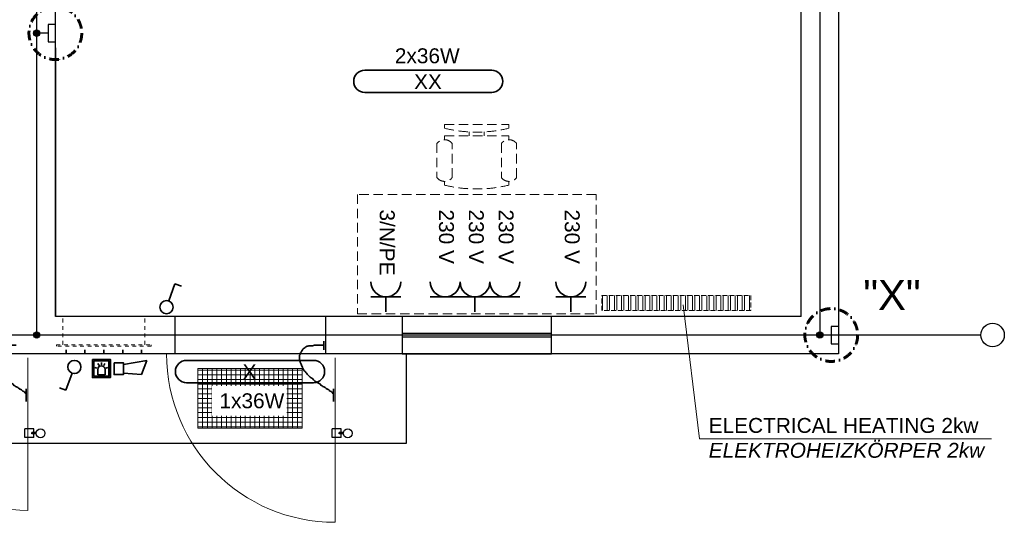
# Model space of a CAD drawing. Header units: millimetres. Extents: x -33264 to 5161179, y -3824 to 50989.
# Tile 16 of 25: x 10744 to 17345, y -2341 to 1027. Entities that reach past the tile are written whole.
import ezdxf

# ---------------------------------------------------------------- set-up
doc = ezdxf.new("R2010")
doc.units = ezdxf.units.MM
for name, pattern in [('ACAD_ISO12W100', [21, 12, -3, 0, -3, 0, -3]), ('DASHDOT', [25.4, 12.7, -6.35, 0, -6.35]), ('HIDDEN', [9.525, 6.35, -3.175]), ('JIS_02_1.0', [2, 1, -1])]:
    doc.linetypes.add(name, pattern=pattern)
for name, color, linetype, lineweight in [('Beleuchtung', 5, 'ACAD_ISO12W100', 35), ('Elektroinstallation', 7, 'Continuous', 35), ('H01N2 1x50', 4, 'Continuous', 35), ('Trennstelle', 36, 'Continuous', 35), ('verz. Bandstahl 30x3_5mm im Beton', 5, 'GRENZE1', 35)]:
    doc.layers.add(name, color=color, linetype=linetype, lineweight=lineweight)
doc.layers.add('Beschriftung', color=7, linetype='Continuous')
doc.styles.add('LBB3.5M1000', font='isocp.shx', dxfattribs={"height": 3.5})
doc.linetypes.add('GRENZE1', pattern='A,6.35,-2.54,[133,ltypeshp.shx,S=2.54,R=0,X=-2.54,Y=0],-2.54,25.4', length=36.83)

msp = doc.modelspace()

# ---------------------------------------------------------------- hatches: boundary and pattern name
at = {"linetype": 'HIDDEN', "lineweight": 9, "ltscale": 5}
h = msp.add_hatch(dxfattribs=at)
h.set_pattern_fill('ANSI32', color=253, scale=5, angle=225)
h.set_pattern_definition([(270, (62228.88, -1978.463), (47.625, -9e-15), []), (270, (62213.005, -1994.34), (47.625, -9e-15), [])])
h.paths.add_polyline_path([(14645.84, -820.908), (15645.84, -820.908), (15645.84, -920.908), (14645.84, -920.908)])
at = {"linetype": 'Continuous', "lineweight": 9, "ltscale": 10}
h = msp.add_hatch(dxfattribs=at)
h.set_pattern_fill('ANSI37', color=253, scale=10, angle=45)
h.set_pattern_definition([(90, (12288.34, -1510.657), (-31.75, 5e-15), []), (180, (12288.34, -1510.657), (-5e-15, -31.75), [])])
h.paths.add_polyline_path([(11938.34, -1710.657), (12638.34, -1710.657), (12638.34, -1310.657), (11938.34, -1310.657)])
at = {"layer": 'Beschriftung', "lineweight": -3, "true_color": 0xa02128}
h = msp.add_hatch(color=244, dxfattribs=at)
h.dxf.hatch_style = 1
h.paths.add_polyline_path([(11352.363, -1249.478), (11231.347, -1249.478), (11231.347, -1370.495), (11352.363, -1370.495)])
h.paths.add_polyline_path([(11342.32, -1259.521), (11342.32, -1360.452), (11241.389, -1360.452), (11241.389, -1259.521)], flags=16)
h.paths.add_polyline_path([(11316.368, -1315.877), (11316.368, -1352.004), (11267.342, -1352.004), (11267.342, -1315.877, -1)], flags=0)
at = {"layer": 'verz. Bandstahl 30x3_5mm im Beton', "lineweight": -3, "ltscale": 20}
h = msp.add_hatch(color=256, dxfattribs=at)
h.dxf.hatch_style = 1
edge = h.paths.add_edge_path()
edge.add_arc((10858.34, 937.417), 21.435, 0, 360)
h = msp.add_hatch(color=256, dxfattribs=at)
h.dxf.hatch_style = 1
edge = h.paths.add_edge_path()
edge.add_arc((10858.34, -1085.657), 21.435, 0, 360)
h = msp.add_hatch(color=256, dxfattribs=at)
h.dxf.hatch_style = 1
edge = h.paths.add_edge_path()
edge.add_arc((16108.34, -1085.657), 21.435, 0, 360)

# ---------------------------------------------------------------- linework, layer by layer
for p, q in [((16233.34, 10989.343), (16233.34, -1210.657)), ((15983.34, -960.657), (15983.34, 5389.343)), ((10983.34, -960.657), (10983.34, 3889.343)), ((10983.34, 839.343), (10983.34, -960.657)), ((15983.34, -960.657), (10983.34, -960.657)), ((11783.34, -960.657), (11783.34, -1210.657)), ((12793.34, -960.657), (12793.34, -1210.657)), ((13308.34, -1072.467), (14308.34, -1072.467)), ((13308.34, -1098.383), (14308.34, -1098.383)), ((16233.34, -1210.657), (8883.34, -1210.657)), ((13338.34, -1810.657), (13338.34, -1210.657)), ((8883.34, -1810.657), (13338.34, -1810.657))]:
    msp.add_line(p, q)
at = {"color": 253, "linetype": 'HIDDEN', "lineweight": 9, "ltscale": 10}
for p, q in [((13592.44, 325), (13592.44, 299.6)), ((13592.44, 325), (14024.24, 325)), ((13757.54, 248.8), (13757.54, 275.839)), ((13859.14, 275.277), (13859.14, 248.8)), ((14024.24, 325), (14024.24, 299.6)), ((13592.44, 248.8), (13592.44, 223.4)), ((13592.44, 248.8), (14024.24, 248.8)), ((14024.24, 248.8), (14024.24, 223.4)), ((13541.64, 198), (13541.64, -30.6)), ((13643.24, -30.6), (13643.24, 198)), ((13973.44, 198), (13973.44, -30.6)), ((14075.04, -30.6), (14075.04, 198)), ((13592.44, -56), (13592.44, -81.4)), ((14024.24, -56), (14024.24, -81.4))]:
    msp.add_line(p, q, dxfattribs=at)
at = {"linetype": 'JIS_02_1.0', "lineweight": 18, "ltscale": 25}
for p, q in [((11033.34, -1150.657), (11033.34, -960.657)), ((11583.34, -1150.657), (11583.34, -960.657)), ((11053.34, -1210.657), (11053.34, -1160.657)), ((11058.34, -1210.657), (11058.34, -1160.657)), ((11178.34, -1210.657), (11178.34, -1160.657)), ((11183.34, -1210.657), (11183.34, -1160.657)), ((11305.84, -1210.657), (11305.84, -1160.657)), ((11310.84, -1210.657), (11310.84, -1160.657)), ((11433.34, -1210.657), (11433.34, -1160.657)), ((11438.34, -1210.657), (11438.34, -1160.657)), ((11558.34, -1210.657), (11558.34, -1160.657)), ((11563.34, -1210.657), (11563.34, -1160.657))]:
    msp.add_line(p, q, dxfattribs=at)
at = {"color": 251, "lineweight": 5}
for p, q in [((10798.34, -1237.657), (10798.34, -2260.657)), ((12858.34, -1237.657), (12858.34, -2340.657))]:
    msp.add_line(p, q, dxfattribs=at)
at = {"linetype": 'Continuous'}
for p, q in [((10838.931, -1713.375), (10778.931, -1713.375)), ((10778.931, -1773.375), (10778.931, -1713.375)), ((10838.931, -1738.375), (10838.931, -1713.375)), ((12898.931, -1713.375), (12838.931, -1713.375)), ((12838.931, -1773.375), (12838.931, -1713.375)), ((12898.931, -1738.375), (12898.931, -1713.375)), ((10838.931, -1773.375), (10778.931, -1773.375)), ((10854.365, -1738.375), (10825.401, -1738.375)), ((10825.401, -1748.375), (10825.401, -1738.375)), ((10854.17, -1748.375), (10825.401, -1748.375)), ((10838.931, -1773.375), (10838.931, -1748.375)), ((12898.931, -1773.375), (12838.931, -1773.375)), ((12914.365, -1738.375), (12885.401, -1738.375)), ((12885.401, -1748.375), (12885.401, -1738.375)), ((12914.17, -1748.375), (12885.401, -1748.375)), ((12898.931, -1773.375), (12898.931, -1748.375))]:
    msp.add_line(p, q, dxfattribs=at)
at = {"color": 253, "linetype": 'HIDDEN', "lineweight": 9, "ltscale": 10}
msp.add_lwpolyline([(13008.34, -944.051), (14608.34, -944.051), (14608.34, -144.051), (13008.34, -144.051)], close=True, dxfattribs=at)
at = {"color": 253, "linetype": 'HIDDEN', "lineweight": 9, "ltscale": 5}
msp.add_lwpolyline([(14645.84, -820.908), (15645.84, -820.908), (15645.84, -920.908), (14645.84, -920.908)], close=True, dxfattribs=at)
msp.add_lwpolyline([(13308.34, -1210.657), (14308.34, -1210.657), (14308.34, -960.657), (13308.34, -960.657)], close=True)
at = {"linetype": 'JIS_02_1.0', "lineweight": 18, "ltscale": 25}
msp.add_lwpolyline([(10991.34, -1150.657), (11625.34, -1150.657), (11625.34, -1160.657), (10991.34, -1160.657)], close=True, dxfattribs=at)
at = {"color": 253, "linetype": 'Continuous', "lineweight": 9, "ltscale": 10}
msp.add_lwpolyline([(11938.34, -1710.657), (12638.34, -1710.657), (12638.34, -1310.657), (11938.34, -1310.657)], close=True, dxfattribs=at)
msp.add_circle((12288.34, -1510.657), 30.15, dxfattribs=at)
at = {"linetype": 'Continuous'}
for centre in [(10883.843, -1743.952), (12943.843, -1743.952)]:
    msp.add_circle(centre, 30, dxfattribs=at)
at = {"color": 253, "linetype": 'HIDDEN', "lineweight": 9, "ltscale": 10}
for centre, radius, start, end in [((13808.34, 1204.475), 930.275, 256.5803, 283.4197), ((13592.44, 159.9), 63.5, 36.8699, 143.1301), ((14024.24, 159.9), 63.5, 36.8699, 143.1301), ((13592.44, 7.5), 63.5, 216.8699, 323.1301), ((14024.24, 7.5), 63.5, 216.8699, 323.1301), ((13808.34, 823.475), 930.275, 256.5803, 283.4197)]:
    msp.add_arc(centre, radius, start, end, dxfattribs=at)
at = {"color": 251, "lineweight": 5}
for centre, radius in [((10798.34, -1210.657), 1050), ((12858.34, -1210.657), 1130)]:
    msp.add_arc(centre, radius, 180, 270, dxfattribs=at)
at = {"layer": 'Beleuchtung', "linetype": 'Continuous', "ltscale": 10}
for points in [[(13908.34, 539.343), (13058.34, 539.343, -1), (13058.34, 689.343), (13908.34, 689.343, -1)], [(11863.34, -1405.539, -1), (11863.34, -1255.539), (12713.34, -1255.539, -1), (12713.34, -1405.539)]]:
    msp.add_lwpolyline(points, format="xyb", close=True, dxfattribs=at)
at = {"layer": 'Beschriftung', "lineweight": 5}
for q in [(15193.083, -884.332), (17258.437, -1782.142)]:
    msp.add_line((15301.254, -1782.142), q, dxfattribs=at)
at = {"layer": 'Beschriftung', "linetype": 'DASHDOT', "lineweight": 60, "ltscale": 5}
for centre in [(10983.34, 937.417), (16184.936, -1085.657)]:
    msp.add_circle(centre, 177.001, dxfattribs=at)
at = {"layer": 'Elektroinstallation'}
for p, q in [((11743.723, -857.233), (11785.273, -743.073)), ((11785.273, -743.073), (11828.587, -758.838)), ((13299.263, -829.969), (13099.263, -829.969)), ((13199.263, -929.969), (13199.263, -829.969)), ((13696.283, -829.969), (13496.283, -829.969)), ((13896.283, -829.969), (13696.283, -829.969)), ((13796.283, -929.969), (13796.283, -829.969)), ((14096.283, -829.969), (13896.283, -829.969)), ((14539.328, -829.969), (14339.328, -829.969)), ((14439.328, -929.969), (14439.328, -829.969)), ((11261.611, -1307.773), (11247.476, -1303.986)), ((11267.342, -1315.877), (11267.342, -1352.004)), ((11276.199, -1288.761), (11268.883, -1276.088)), ((11292.162, -1284.568), (11292.162, -1269.934)), ((11307.511, -1288.761), (11314.827, -1276.088)), ((11316.368, -1352.004), (11316.368, -1315.877)), ((11322.099, -1307.773), (11336.234, -1303.986)), ((11439.775, -1283.685), (11596.328, -1256.08)), ((11596.328, -1256.08), (11561.746, -1351.094)), ((11095.704, -1341.379), (11054.154, -1455.539)), ((11267.342, -1352.004), (11316.368, -1352.004)), ((11561.746, -1351.094), (11439.775, -1340.423)), ((11054.154, -1455.539), (11010.84, -1439.774))]:
    msp.add_line(p, q, dxfattribs=at)
for points in [[(11231.347, -1249.478), (11352.363, -1249.478), (11352.363, -1370.495), (11231.347, -1370.495)], [(11241.389, -1360.452), (11342.32, -1360.452), (11342.32, -1259.521), (11241.389, -1259.521)], [(11376.598, -1271.26), (11439.775, -1271.26), (11439.775, -1350.203), (11376.598, -1350.203)]]:
    msp.add_lwpolyline(points, close=True, dxfattribs=at)
for centre in [(11728.587, -898.818), (11110.84, -1299.793)]:
    msp.add_circle(centre, 44.255, dxfattribs=at)
for centre, radius, start, end in [((13199.263, -729.969), 100, 180, 0), ((13596.283, -729.969), 100, 180, 0), ((13796.283, -729.969), 100, 180, 0), ((13996.283, -729.969), 100, 180, 0), ((14439.328, -729.969), 100, 180, 0), ((11291.855, -1315.877), 24.513, 0, 180)]:
    msp.add_arc(centre, radius, start, end, dxfattribs=at)
at = {"layer": 'H01N2 1x50', "linetype": 'Continuous'}
for p, q in [((12783.879, -1126.392), (12783.879, -1184.757)), ((10788.06, -1445.454), (10788.06, -1531.056)), ((12848.06, -1445.454), (12848.06, -1531.056))]:
    msp.add_line(p, q, dxfattribs=at)
for points in [[(10719.868, -1153.629), (10718.531, -1153.629), (10717.194, -1153.629), (10715.857, -1153.629), (10709.171, -1153.629), (10702.486, -1153.629), (10695.8, -1153.629), (10687.778, -1153.629), (10679.755, -1153.629), (10671.732, -1153.629), (10667.721, -1153.629), (10663.71, -1153.629), (10659.698, -1153.629), (10655.482, -1153.629), (10651.88, -1157.52), (10647.664, -1157.52), (10644.99, -1157.52), (10642.316, -1157.52), (10639.642, -1157.52), (10635.63, -1157.52), (10631.619, -1157.52), (10627.608, -1157.52), (10623.392, -1157.52), (10619.652, -1160.65), (10615.574, -1161.411), (10614.28, -1161.652), (10612.84, -1160.978), (10611.563, -1161.411), (10608.724, -1162.374), (10606.134, -1163.771), (10603.54, -1165.302), (10599.371, -1167.764), (10594.935, -1169.758), (10591.506, -1173.084), (10590.169, -1174.381), (10588.832, -1175.678), (10587.495, -1176.975), (10584.82, -1179.569), (10581.663, -1181.804), (10579.472, -1184.757), (10577.756, -1187.07), (10576.798, -1189.945), (10575.461, -1192.539), (10574.124, -1195.133), (10572.787, -1197.727), (10571.449, -1200.321), (10570.596, -1201.977), (10568.292, -1202.556), (10567.438, -1204.212), (10565.553, -1207.869), (10565.017, -1212.156), (10563.427, -1215.885), (10562.299, -1218.53), (10559.415, -1220.749), (10559.415, -1223.667), (10559.415, -1226.261), (10559.415, -1228.855), (10559.415, -1231.449), (10559.415, -1235.34), (10559.415, -1239.231), (10559.415, -1243.122), (10559.415, -1245.716), (10559.415, -1248.31), (10559.415, -1250.904), (10559.415, -1255.018), (10561.892, -1258.749), (10563.427, -1262.577), (10566.043, -1269.104), (10568.892, -1275.506), (10571.449, -1282.032), (10572.949, -1285.859), (10573.576, -1290.048), (10575.461, -1293.705), (10578.135, -1298.893), (10580.809, -1304.081), (10583.483, -1309.269), (10586.158, -1314.457), (10588.832, -1319.645), (10591.506, -1324.833), (10593.213, -1328.144), (10597.086, -1329.819), (10599.529, -1332.615), (10605.041, -1338.922), (10609.951, -1345.793), (10615.574, -1352.07), (10620.558, -1357.634), (10625.907, -1362.822), (10631.619, -1367.634), (10635.281, -1370.719), (10639.875, -1372.55), (10643.653, -1375.416), (10651.019, -1381.003), (10655.888, -1389.813), (10663.71, -1394.871), (10666.205, -1396.485), (10669.192, -1397.24), (10671.732, -1398.762), (10675.815, -1401.208), (10679.468, -1404.459), (10683.766, -1406.544), (10686.44, -1407.841), (10689.115, -1409.138), (10691.789, -1410.435), (10694.463, -1411.732), (10697.137, -1413.029), (10699.811, -1414.326), (10702.437, -1415.599), (10701.573, -1420.352), (10703.823, -1422.108), (10706.114, -1423.895), (10709.554, -1424.211), (10711.845, -1425.999), (10713.281, -1427.119), (10714.35, -1428.835), (10715.857, -1429.89), (10720.664, -1433.256), (10727.094, -1434.305), (10731.902, -1437.672), (10733.409, -1438.727), (10734.519, -1440.418), (10735.913, -1441.563), (10738.138, -1443.388), (10741.673, -1443.811), (10743.936, -1445.454), (10744.923, -1446.17), (10742.769, -1448.779), (10743.936, -1449.345), (10745.139, -1449.928), (10746.723, -1448.882), (10747.947, -1449.345), (10750.667, -1450.374), (10753.54, -1451.367), (10755.97, -1453.236), (10757.493, -1454.407), (10758.508, -1456.009), (10759.981, -1457.127), (10763.759, -1459.992), (10768.179, -1462.183), (10772.015, -1464.909), (10773.511, -1465.972), (10774.632, -1467.675), (10776.026, -1468.8), (10777.027, -1469.607), (10779.078, -1467.869), (10780.038, -1468.8), (10780.969, -1469.703), (10779.496, -1471.696), (10780.038, -1472.691), (10780.816, -1474.119), (10784.049, -1474.719), (10784.049, -1476.582), (10784.049, -1477.879), (10784.049, -1479.176), (10784.049, -1480.473)], [(12779.868, -1153.629), (12778.531, -1153.629), (12777.194, -1153.629), (12775.857, -1153.629), (12769.171, -1153.629), (12762.486, -1153.629), (12755.8, -1153.629), (12747.778, -1153.629), (12739.755, -1153.629), (12731.732, -1153.629), (12727.721, -1153.629), (12723.71, -1153.629), (12719.698, -1153.629), (12715.482, -1153.629), (12711.88, -1157.52), (12707.664, -1157.52), (12704.99, -1157.52), (12702.316, -1157.52), (12699.642, -1157.52), (12695.63, -1157.52), (12691.619, -1157.52), (12687.608, -1157.52), (12683.392, -1157.52), (12679.652, -1160.65), (12675.574, -1161.411), (12674.28, -1161.652), (12672.84, -1160.978), (12671.563, -1161.411), (12668.724, -1162.374), (12666.134, -1163.771), (12663.54, -1165.302), (12659.371, -1167.764), (12654.935, -1169.758), (12651.506, -1173.084), (12650.169, -1174.381), (12648.832, -1175.678), (12647.495, -1176.975), (12644.82, -1179.569), (12641.663, -1181.804), (12639.472, -1184.757), (12637.756, -1187.07), (12636.798, -1189.945), (12635.461, -1192.539), (12634.124, -1195.133), (12632.787, -1197.727), (12631.449, -1200.321), (12630.596, -1201.977), (12628.292, -1202.556), (12627.438, -1204.212), (12625.553, -1207.869), (12625.017, -1212.156), (12623.427, -1215.885), (12622.299, -1218.53), (12619.415, -1220.749), (12619.415, -1223.667), (12619.415, -1226.261), (12619.415, -1228.855), (12619.415, -1231.449), (12619.415, -1235.34), (12619.415, -1239.231), (12619.415, -1243.122), (12619.415, -1245.716), (12619.415, -1248.31), (12619.415, -1250.904), (12619.415, -1255.018), (12621.892, -1258.749), (12623.427, -1262.577), (12626.043, -1269.104), (12628.892, -1275.506), (12631.449, -1282.032), (12632.949, -1285.859), (12633.576, -1290.048), (12635.461, -1293.705), (12638.135, -1298.893), (12640.809, -1304.081), (12643.483, -1309.269), (12646.158, -1314.457), (12648.832, -1319.645), (12651.506, -1324.833), (12653.213, -1328.144), (12657.086, -1329.819), (12659.529, -1332.615), (12665.041, -1338.922), (12669.951, -1345.793), (12675.574, -1352.07), (12680.558, -1357.634), (12685.907, -1362.822), (12691.619, -1367.634), (12695.281, -1370.719), (12699.875, -1372.55), (12703.653, -1375.416), (12711.019, -1381.003), (12715.888, -1389.813), (12723.71, -1394.871), (12726.205, -1396.485), (12729.192, -1397.24), (12731.732, -1398.762), (12735.815, -1401.208), (12739.468, -1404.459), (12743.766, -1406.544), (12746.44, -1407.841), (12749.115, -1409.138), (12751.789, -1410.435), (12754.463, -1411.732), (12757.137, -1413.029), (12759.811, -1414.326), (12762.437, -1415.599), (12761.573, -1420.352), (12763.823, -1422.108), (12766.114, -1423.895), (12769.554, -1424.211), (12771.845, -1425.999), (12773.281, -1427.119), (12774.35, -1428.835), (12775.857, -1429.89), (12780.664, -1433.256), (12787.094, -1434.305), (12791.902, -1437.672), (12793.409, -1438.727), (12794.519, -1440.418), (12795.913, -1441.563), (12798.138, -1443.388), (12801.673, -1443.811), (12803.936, -1445.454), (12804.923, -1446.17), (12802.769, -1448.779), (12803.936, -1449.345), (12805.139, -1449.928), (12806.723, -1448.882), (12807.947, -1449.345), (12810.667, -1450.374), (12813.54, -1451.367), (12815.97, -1453.236), (12817.493, -1454.407), (12818.508, -1456.009), (12819.981, -1457.127), (12823.759, -1459.992), (12828.179, -1462.183), (12832.015, -1464.909), (12833.511, -1465.972), (12834.632, -1467.675), (12836.026, -1468.8), (12837.027, -1469.607), (12839.078, -1467.869), (12840.038, -1468.8), (12840.969, -1469.703), (12839.496, -1471.696), (12840.038, -1472.691), (12840.816, -1474.119), (12844.049, -1474.719), (12844.049, -1476.582), (12844.049, -1477.879), (12844.049, -1479.176), (12844.049, -1480.473)]]:
    msp.add_open_spline(points, degree=3, knots=[0, 0, 0, 0, 0.00717411, 0.00717411, 0.00717411, 0.04304465, 0.04304465, 0.04304465, 0.08608949, 0.08608949, 0.08608949, 0.10761199, 0.10761199, 0.10761199, 0.1302314, 0.1302314, 0.1302314, 0.14457962, 0.14457962, 0.14457962, 0.16610213, 0.16610213, 0.16610213, 0.18872153, 0.18872153, 0.18872153, 0.19589564, 0.19589564, 0.19589564, 0.21184238, 0.21184238, 0.21184238, 0.23747296, 0.23747296, 0.23747296, 0.2474677, 0.2474677, 0.2474677, 0.26745719, 0.26745719, 0.26745719, 0.28311529, 0.28311529, 0.28311529, 0.29877323, 0.29877323, 0.29877323, 0.30876797, 0.30876797, 0.30876797, 0.33084316, 0.33084316, 0.33084316, 0.34650126, 0.34650126, 0.34650126, 0.36041917, 0.36041917, 0.36041917, 0.38129604, 0.38129604, 0.38129604, 0.39521395, 0.39521395, 0.39521395, 0.41728891, 0.41728891, 0.41728891, 0.45492603, 0.45492603, 0.45492603, 0.47700116, 0.47700116, 0.47700116, 0.50831736, 0.50831736, 0.50831736, 0.53963356, 0.53963356, 0.53963356, 0.55962305, 0.55962305, 0.55962305, 0.60472474, 0.60472474, 0.60472474, 0.64470384, 0.64470384, 0.64470384, 0.67033427, 0.67033427, 0.67033427, 0.72030799, 0.72030799, 0.72030799, 0.73625473, 0.73625473, 0.73625473, 0.76188516, 0.76188516, 0.76188516, 0.77783189, 0.77783189, 0.77783189, 0.79377879, 0.79377879, 0.79377879, 0.80943689, 0.80943689, 0.80943689, 0.82538363, 0.82538363, 0.82538363, 0.83537837, 0.83537837, 0.83537837, 0.86727201, 0.86727201, 0.86727201, 0.87726675, 0.87726675, 0.87726675, 0.89321349, 0.89321349, 0.89321349, 0.90017244, 0.90017244, 0.90017244, 0.90734655, 0.90734655, 0.90734655, 0.92329329, 0.92329329, 0.92329329, 0.93328816, 0.93328816, 0.93328816, 0.95891849, 0.95891849, 0.95891849, 0.96891324, 0.96891324, 0.96891324, 0.97608735, 0.97608735, 0.97608735, 0.9830463, 0.9830463, 0.9830463, 0.99304104, 0.99304104, 0.99304104, 1, 1, 1, 1], dxfattribs=at)
at = {"layer": 'Trennstelle', "lineweight": -3}
msp.add_line((17187.914, -1085.657), (16184.936, -1085.657), dxfattribs=at)
msp.add_circle((17266.448, -1085.657), 78.534, dxfattribs=at)
at = {"layer": 'verz. Bandstahl 30x3_5mm im Beton', "lineweight": -3, "ltscale": 20}
for p, q in [((10858.34, -1085.657), (10858.34, 10864.343)), ((16108.34, 10864.343), (16108.34, -1085.657)), ((10983.34, 995.65), (10934.936, 995.65)), ((10934.936, 995.65), (10934.936, 879.184)), ((10934.936, 937.417), (10858.34, 937.417)), ((10934.936, 879.184), (10983.34, 879.184)), ((16233.34, -1027.424), (16184.936, -1027.424)), ((16184.936, -1027.424), (16184.936, -1143.89)), ((16184.936, -1085.657), (8931.744, -1085.657)), ((16184.936, -1143.89), (16233.34, -1143.89))]:
    msp.add_line(p, q, dxfattribs=at)
for centre in [(10858.34, 937.417), (10858.34, -1085.657), (16108.34, -1085.657)]:
    msp.add_circle(centre, 21.435, dxfattribs=at)

# ---------------------------------------------------------------- texts
at = {"layer": 'Beleuchtung', "char_height": 100, "attachment_point": 1, "style": 'LBB3.5M1000'}
for s, width, insert in [('{\\fArial|b0|i0|c0|p34;2x36W}', 465.48426, (13259.229, 835.607)), ('{\\fArial|b0|i0|c0|p34;XX}', 199.19797, (13388.023, 662.177)), ('{\\fArial|b0|i0|c0|p34;X}', 100, (12238.588, -1282.704))]:
    msp.add_mtext_dynamic_manual_height_columns(s, width=width, gutter_width=17.5, heights=[0], dxfattribs=dict(at, insert=insert))
at = {"layer": 'Beschriftung', "char_height": 100, "attachment_point": 1, "rotation": 270, "style": 'LBB3.5M1000'}
for s, insert in [('{\\fArial|b0|i0|c0|p34;3/N/PE}', (13258.284, -244.183)), ('{\\fArial|b0|i0|c0|p34;230 V}', (13655.304, -244.183)), ('{\\fArial|b0|i0|c0|p34;230 V}', (13855.304, -244.183)), ('{\\fArial|b0|i0|c0|p34;230 V}', (14055.304, -244.183)), ('{\\fArial|b0|i0|c0|p34;230 V}', (14498.348, -244.183))]:
    msp.add_mtext_dynamic_manual_height_columns(s, width=421.47197, gutter_width=17.5, heights=[0], dxfattribs=dict(at, insert=insert))
at = {"layer": 'Beschriftung', "attachment_point": 1, "style": 'LBB3.5M1000'}
for s, width, insert, char_height in [('{\\fArial|b0|i0|c0|p34;"X"}', 221.06718, (16399.58, -717.319), 200), ('{\\fArial|b0|i0|c0|p34;ELECTRICAL HEATING 2kw\\P\\fArial|b0|i1|c0|p34;ELEKTROHEIZKÖRPER 2kw}', 1892.84052, (15363.121, -1641.486), 100)]:
    msp.add_mtext_dynamic_manual_height_columns(s, width=width, gutter_width=17.5, heights=[0], dxfattribs=dict(at, insert=insert, char_height=char_height))

# ---------------------------------------------------------------- next in the draw order: texts
at = {"layer": 'Beleuchtung', "insert": (12083.512, -1476.39), "char_height": 100, "attachment_point": 1, "style": 'LBB3.5M1000', "bg_fill": 3, "box_fill_scale": 1.5, "bg_fill_color": 256, "bg_fill_transparency": 0}
msp.add_mtext_dynamic_manual_height_columns('{\\fArial|b0|i0|c0|p34;1x36W}', width=401.41316, gutter_width=17.5, heights=[0], dxfattribs=at)

doc.saveas('drawing.dxf')
